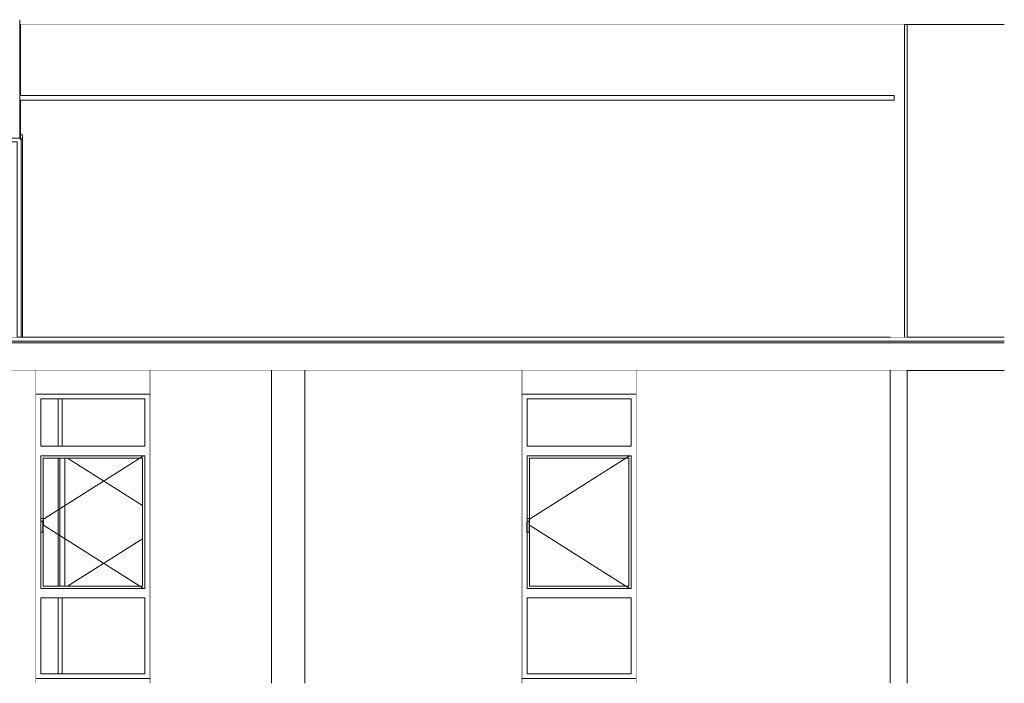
# Model space of a CAD drawing. Header units: millimetres. Extents: x -30280 to 132640, y -81242 to 8968.
# Tile 45 of 46: x 122245 to 132640, y -81242 to -74242. Entities that reach past the tile are written whole.
import ezdxf

# ---------------------------------------------------------------- set-up
doc = ezdxf.new("R2010")
doc.units = ezdxf.units.MM
doc.header["$MEASUREMENT"] = 0
doc.linetypes.add('Wipeout_Contour', pattern=[1000, 0, -1000])
for name, color, linetype in [('09_EI_Mobiliari general', 7, 'Continuous'), ('10_ESTR_Fotjats', 7, 'Continuous'), ('10_ESTR_Pilars', 7, 'Continuous'), ('12_FAÇ_Façana', 7, 'Continuous'), ('14_PAV_Paviment existent', 7, 'Continuous'), ('Demolido_12_FAÇ_Façana', 7, 'Continuous'), ('Puertas Archicad', 7, 'Continuous'), ('Ventanas Archicad', 7, 'Continuous')]:
    doc.layers.add(name, color=color, linetype=linetype)
for name, color, linetype, lineweight in [('09_EI_Mobiliari general_Pluma_Nº__88', 7, 'Continuous', 5), ('10_ESTR_Fotjats_Pluma_Nº__1', 7, 'Continuous', 5), ('10_ESTR_Pilars_Pluma_Nº__88', 7, 'Continuous', 5), ('12_FAÇ_Façana_Pluma_Nº__47', 7, 'Continuous', 20), ('12_FAÇ_Façana_Pluma_Nº__7', 7, 'Continuous', 5), ('14_PAV_Paviment existent_Pluma_Nº__29', 7, 'Continuous', 20), ('14_PAV_Paviment existent_Pluma_Nº__89', 7, 'Continuous', 5), ('Demolido_12_FAÇ_Façana_Pluma_Nº__47', 7, 'Continuous', 20), ('Ventanas Archicad_Pluma_Nº__47', 7, 'Continuous', 20)]:
    doc.layers.add(name, color=color, linetype=linetype, lineweight=lineweight)
for name, color, linetype, lineweight, true_color in [('Puertas Archicad_Pluma_Nº__23', 7, 'Continuous', 5, 0xa4a4a6), ('Puertas Archicad_Pluma_Nº__3', 7, 'Continuous', 5, 0xa4a4a4), ('Ventanas Archicad_Pluma_Nº__3', 7, 'Continuous', 5, 0xa4a4a4)]:
    doc.layers.add(name, color=color, linetype=linetype, lineweight=lineweight, true_color=true_color)

# ---------------------------------------------------------------- blocks, each defined once
blk = doc.blocks.new('Elem Sección_83_2', base_point=(103384, -77592))
at = {"layer": '10_ESTR_Fotjats_Pluma_Nº__1', "color": 7, "linetype": 'Continuous', "lineweight": 5}
for p, q in [((132640, -77632), (95027, -77632)), ((132640, -77592), (131429, -77592)), ((132640, -77652), (95027, -77652)), ((132640, -77942), (95027, -77942))]:
    blk.add_line(p, q, dxfattribs=at)
at = {"layer": '10_ESTR_Fotjats_Pluma_Nº__1', "color": 7, "linetype": 'Continuous', "lineweight": 5, "flags": 128}
blk.add_lwpolyline([(122255, -77592), (122220, -77592), (122145, -77592)], dxfattribs=at)
blk = doc.blocks.new('Elem Sección_84_2', base_point=(103384, -77592))
at = {"color": 254, "linetype": 'Wipeout_Contour', "lineweight": 0, "ltscale": 607785.4733}
blk.add_wipeout([(131586, -77592), (131613, -77592), (131613, -74292), (131586, -74292)], dxfattribs=at).dxf.layer = '10_ESTR_Pilars'
at = {"layer": '10_ESTR_Pilars_Pluma_Nº__88', "color": 7, "linetype": 'Continuous', "lineweight": 5}
blk.add_line((131613, -77592), (131613, -74292), dxfattribs=at)
blk = doc.blocks.new('Elem Sección_87_2', base_point=(103384, -77592))
at = {"color": 254, "linetype": 'Wipeout_Contour', "lineweight": 0, "ltscale": 593047.714093}
blk.add_wipeout([(124902, -77942), (124902, -81242), (125255, -81242), (125255, -77942)], dxfattribs=at).dxf.layer = '09_EI_Mobiliari general'
blk = doc.blocks.new('Elem Sección_88_2', base_point=(103384, -77592))
at = {"color": 254, "linetype": 'Wipeout_Contour', "lineweight": 0, "ltscale": 583237.284692}
blk.add_wipeout([(121905, -77942), (121905, -81242), (122418, -81242), (122418, -77942)], dxfattribs=at).dxf.layer = '09_EI_Mobiliari general'
at = {"layer": '09_EI_Mobiliari general_Pluma_Nº__88', "color": 7, "linetype": 'Continuous', "lineweight": 5}
blk.add_line((122418, -81242), (122418, -77942), dxfattribs=at)
blk = doc.blocks.new('Elem Sección_95_2', base_point=(103384, -77592))
at = {"color": 254, "linetype": 'Wipeout_Contour', "lineweight": 0, "ltscale": 614952.912047}
blk.add_wipeout([(131613, -77942), (131435, -77942), (131435, -81242), (131613, -81242)], dxfattribs=at).dxf.layer = '09_EI_Mobiliari general'
at = {"layer": '09_EI_Mobiliari general_Pluma_Nº__88', "color": 7, "linetype": 'Continuous', "lineweight": 5}
blk.add_line((131613, -81242), (131613, -77942), dxfattribs=at)
blk = doc.blocks.new('Elem Sección_96_2', base_point=(103384, -77592))
at = {"color": 254, "linetype": 'Wipeout_Contour', "lineweight": 0, "ltscale": 610069.637348}
blk.add_wipeout([(131435, -81242), (131435, -77942), (128751, -77942), (128751, -81242)], dxfattribs=at).dxf.layer = '12_FAÇ_Façana'
at = {"layer": '12_FAÇ_Façana_Pluma_Nº__47', "color": 7, "linetype": 'Continuous', "lineweight": 20}
for p, q in [((128751, -77942), (128751, -81242)), ((131435, -81242), (131435, -77942))]:
    blk.add_line(p, q, dxfattribs=at)
blk = doc.blocks.new('Elem Sección_105_2', base_point=(103384, -77592))
at = {"color": 254, "linetype": 'Wipeout_Contour', "lineweight": 0, "ltscale": 590289.381654}
blk.add_wipeout([(123618, -81242), (124902, -81242), (124902, -77942), (123618, -77942)], dxfattribs=at).dxf.layer = '12_FAÇ_Façana'
at = {"color": 254, "linetype": 'Wipeout_Contour', "lineweight": 0, "ltscale": 597527.920486}
blk.add_wipeout([(127551, -77942), (125255, -77942), (125255, -81242), (127551, -81242)], dxfattribs=at).dxf.layer = '12_FAÇ_Façana'
at = {"layer": '12_FAÇ_Façana_Pluma_Nº__47', "color": 7, "linetype": 'Continuous', "lineweight": 20}
for p, q in [((123618, -77942), (123618, -81242)), ((124902, -81242), (124902, -77942)), ((125255, -77942), (125255, -81242)), ((127551, -77942), (127551, -81242))]:
    blk.add_line(p, q, dxfattribs=at)
blk = doc.blocks.new('Elem Sección_111_2', base_point=(103384, -77592))
at = {"color": 254, "linetype": 'Wipeout_Contour', "lineweight": 0, "ltscale": 582794.438523}
blk.add_wipeout([(122418, -78192), (123618, -78192), (123618, -77942), (122418, -77942)], dxfattribs=at).dxf.layer = '12_FAÇ_Façana'
at = {"color": 254, "linetype": 'Wipeout_Contour', "lineweight": 0, "ltscale": 589641.612817}
blk.add_wipeout([(123618, -81192), (122418, -81192), (122418, -81242), (123618, -81242)], dxfattribs=at).dxf.layer = '12_FAÇ_Façana'
blk = doc.blocks.new('Elem Sección_112_2', base_point=(103384, -77592))
at = {"color": 254, "linetype": 'Wipeout_Contour', "lineweight": 0, "ltscale": 1752763.213690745}
blk.add_wipeout([(122468, -78242), (122418, -78242), (122418, -81142), (122468, -81142), (122468, -80342), (122468, -80242), (122468, -79648), (122467, -79646), (122467, -79542), (122468, -79539), (122468, -78842), (122468, -78742)], dxfattribs=at).dxf.layer = 'Ventanas Archicad'
at = {"color": 254, "linetype": 'Wipeout_Contour', "lineweight": 0, "ltscale": 1176084.264996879}
blk.add_wipeout([(123568, -78842), (123568, -80242), (123568, -80342), (123568, -81142), (123618, -81142), (123618, -78242), (123568, -78242), (123568, -78742)], dxfattribs=at).dxf.layer = 'Ventanas Archicad'
at = {"color": 254, "linetype": 'Wipeout_Contour', "lineweight": 0, "ltscale": 874701.253028}
blk.add_wipeout([(123568, -78242), (123618, -78242), (123618, -78192), (122418, -78192), (122418, -78242), (122468, -78242)], dxfattribs=at).dxf.layer = 'Ventanas Archicad'
at = {"color": 254, "linetype": 'Wipeout_Contour', "lineweight": 0, "ltscale": 584353.090241}
blk.add_wipeout([(122468, -78742), (122468, -78842), (123568, -78842), (123568, -78742)], dxfattribs=at).dxf.layer = 'Ventanas Archicad'
at = {"color": 254, "linetype": 'Wipeout_Contour', "lineweight": 0, "ltscale": 2482668.658004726}
blk.add_wipeout([(122468, -79508), (122468, -79539), (122469, -79536), (122474, -79531), (122481, -79529), (122487, -79531), (122492, -79536), (122494, -79542), (122494, -79576), (122495, -79574), (122497, -79569), (122497, -79515), (122495, -79510), (122492, -79507), (122487, -79505), (122475, -79505), (122470, -79507)], dxfattribs=at).dxf.layer = 'Ventanas Archicad'
at = {"color": 254, "linetype": 'Wipeout_Contour', "lineweight": 0, "ltscale": 584386.528377}
blk.add_wipeout([(122469, -79649), (122481, -79652), (122481, -79649), (122471, -79647)], dxfattribs=at).dxf.layer = 'Ventanas Archicad'
at = {"color": 254, "linetype": 'Wipeout_Contour', "lineweight": 0, "ltscale": 587610.930474}
blk.add_wipeout([(122468, -80242), (122468, -80342), (123568, -80342), (123568, -80242)], dxfattribs=at).dxf.layer = 'Ventanas Archicad'
at = {"color": 254, "linetype": 'Wipeout_Contour', "lineweight": 0, "ltscale": 884268.95585}
blk.add_wipeout([(122468, -81142), (122418, -81142), (122418, -81192), (123618, -81192), (123618, -81142), (123568, -81142)], dxfattribs=at).dxf.layer = 'Ventanas Archicad'
at = {"color": 254, "linetype": 'Wipeout_Contour', "lineweight": 0, "ltscale": 583707.326872}
blk.add_wipeout([(122468, -78742), (123568, -78742), (123568, -78242), (122468, -78242)], dxfattribs=at).dxf.layer = 'Ventanas Archicad'
at = {"color": 254, "linetype": 'Wipeout_Contour', "lineweight": 0, "ltscale": 587786.359155}
blk.add_wipeout([(123543, -78867), (123543, -80217), (123568, -80217), (123568, -78867)], dxfattribs=at).dxf.layer = 'Ventanas Archicad'
at = {"color": 254, "linetype": 'Wipeout_Contour', "lineweight": 0, "ltscale": 584422.240337}
blk.add_wipeout([(122481, -79652), (122492, -79649), (122490, -79647), (122481, -79649)], dxfattribs=at).dxf.layer = 'Ventanas Archicad'
at = {"color": 254, "linetype": 'Wipeout_Contour', "lineweight": 0, "ltscale": 588598.191358}
blk.add_wipeout([(122468, -81142), (123568, -81142), (123568, -80342), (122468, -80342)], dxfattribs=at).dxf.layer = 'Ventanas Archicad'
at = {"layer": 'Ventanas Archicad_Pluma_Nº__3', "color": 253, "linetype": 'Continuous', "lineweight": 5, "true_color": 0xa4a4a4}
for p, q in [((122468, -78742), (122468, -78242)), ((122468, -78242), (123568, -78242)), ((123568, -78242), (123568, -78742)), ((123568, -78742), (122468, -78742)), ((122468, -81142), (122468, -80342)), ((122468, -80342), (123568, -80342)), ((123568, -80342), (123568, -81142)), ((123568, -81142), (122468, -81142))]:
    blk.add_line(p, q, dxfattribs=at)
at = {"layer": 'Ventanas Archicad_Pluma_Nº__47', "color": 7, "linetype": 'Continuous', "lineweight": 20}
for p, q in [((122418, -78192), (123618, -78192)), ((123618, -81192), (122418, -81192))]:
    blk.add_line(p, q, dxfattribs=at)
at = {"color": 254, "linetype": 'Wipeout_Contour', "lineweight": 0, "ltscale": 584360.759694}
blk.add_wipeout([(122467, -79646), (122469, -79649), (122471, -79647), (122470, -79645)], dxfattribs=at).dxf.layer = 'Ventanas Archicad'
at = {"color": 254, "linetype": 'Wipeout_Contour', "lineweight": 0, "ltscale": 584436.934143}
blk.add_wipeout([(122492, -79649), (122494, -79646), (122491, -79645), (122490, -79647)], dxfattribs=at).dxf.layer = 'Ventanas Archicad'
at = {"color": 254, "linetype": 'Wipeout_Contour', "lineweight": 0, "ltscale": 584243.864546}
blk.add_wipeout([(122467, -79542), (122467, -79646), (122470, -79645), (122470, -79543)], dxfattribs=at).dxf.layer = 'Ventanas Archicad'
at = {"color": 254, "linetype": 'Wipeout_Contour', "lineweight": 0, "ltscale": 584324.360583}
blk.add_wipeout([(122494, -79646), (122494, -79542), (122491, -79543), (122491, -79645)], dxfattribs=at).dxf.layer = 'Ventanas Archicad'
at = {"color": 254, "linetype": 'Wipeout_Contour', "lineweight": 0, "ltscale": 584127.311421}
blk.add_wipeout([(122469, -79536), (122467, -79542), (122470, -79543), (122472, -79537)], dxfattribs=at).dxf.layer = 'Ventanas Archicad'
at = {"color": 254, "linetype": 'Wipeout_Contour', "lineweight": 0, "ltscale": 584202.392499}
blk.add_wipeout([(122494, -79542), (122492, -79536), (122490, -79537), (122491, -79543)], dxfattribs=at).dxf.layer = 'Ventanas Archicad'
at = {"color": 254, "linetype": 'Wipeout_Contour', "lineweight": 0, "ltscale": 584125.852183}
blk.add_wipeout([(122474, -79531), (122469, -79536), (122472, -79537), (122475, -79533)], dxfattribs=at).dxf.layer = 'Ventanas Archicad'
at = {"color": 254, "linetype": 'Wipeout_Contour', "lineweight": 0, "ltscale": 584180.895345}
blk.add_wipeout([(122492, -79536), (122487, -79531), (122486, -79533), (122490, -79537)], dxfattribs=at).dxf.layer = 'Ventanas Archicad'
at = {"color": 254, "linetype": 'Wipeout_Contour', "lineweight": 0, "ltscale": 584136.609196}
blk.add_wipeout([(122481, -79529), (122474, -79531), (122475, -79533), (122481, -79532)], dxfattribs=at).dxf.layer = 'Ventanas Archicad'
at = {"color": 254, "linetype": 'Wipeout_Contour', "lineweight": 0, "ltscale": 584157.035034}
blk.add_wipeout([(122487, -79531), (122481, -79529), (122481, -79532), (122486, -79533)], dxfattribs=at).dxf.layer = 'Ventanas Archicad'
at = {"color": 254, "linetype": 'Wipeout_Contour', "lineweight": 0, "ltscale": 1752776.387302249}
blk.add_wipeout([(122471, -79647), (122481, -79649), (122490, -79647), (122491, -79645), (122491, -79543), (122490, -79537), (122486, -79533), (122481, -79532), (122475, -79533), (122472, -79537), (122470, -79543), (122470, -79645)], dxfattribs=at).dxf.layer = 'Ventanas Archicad'
at = {"color": 254, "linetype": 'Wipeout_Contour', "lineweight": 0, "ltscale": 1167493.773324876}
blk.add_wipeout([(122468, -78867), (122468, -79508), (122470, -79507), (122475, -79505), (122487, -79505), (122492, -79507), (122493, -79508), (122493, -78867)], dxfattribs=at).dxf.layer = 'Ventanas Archicad'
at = {"color": 254, "linetype": 'Wipeout_Contour', "lineweight": 0, "ltscale": 1023327.532325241}
blk.add_wipeout([(122469, -79649), (122468, -79648), (122468, -80217), (122493, -80217), (122493, -79648), (122492, -79649), (122481, -79652)], dxfattribs=at).dxf.layer = 'Ventanas Archicad'
at = {"color": 254, "linetype": 'Wipeout_Contour', "lineweight": 0, "ltscale": 876745.889761}
blk.add_wipeout([(122468, -78842), (122468, -78867), (122493, -78867), (123543, -78867), (123568, -78867), (123568, -78842)], dxfattribs=at).dxf.layer = 'Ventanas Archicad'
at = {"color": 254, "linetype": 'Wipeout_Contour', "lineweight": 0, "ltscale": 881197.192006}
blk.add_wipeout([(122493, -80217), (122468, -80217), (122468, -80242), (123568, -80242), (123568, -80217), (123543, -80217)], dxfattribs=at).dxf.layer = 'Ventanas Archicad'
at = {"color": 254, "linetype": 'Wipeout_Contour', "lineweight": 0, "ltscale": 1754535.049779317}
blk.add_wipeout([(122493, -79508), (122495, -79510), (122497, -79515), (122497, -79569), (122495, -79574), (122494, -79576), (122494, -79646), (122493, -79648), (122493, -80217), (123543, -80217), (123543, -78867), (122493, -78867)], dxfattribs=at).dxf.layer = 'Ventanas Archicad'
at = {"layer": 'Ventanas Archicad_Pluma_Nº__3', "color": 253, "linetype": 'Continuous', "lineweight": 5, "true_color": 0xa4a4a4}
for p, q in [((122468, -79539), (122468, -78842)), ((122468, -78842), (123568, -78842)), ((122493, -79508), (122493, -78867)), ((122493, -78867), (123543, -78867)), ((123514, -78867), (122495, -79510)), ((123553, -78842), (123514, -78867)), ((123543, -78867), (123543, -80217)), ((123568, -78842), (123568, -80242)), ((122470, -79507), (122468, -79508)), ((122475, -79505), (122470, -79507)), ((122487, -79505), (122475, -79505)), ((122492, -79507), (122487, -79505)), ((122495, -79510), (122492, -79507)), ((122497, -79515), (122495, -79510)), ((122497, -79569), (122497, -79515)), ((122467, -79542), (122469, -79536)), ((122467, -79646), (122467, -79542)), ((122469, -79536), (122474, -79531)), ((122470, -79543), (122472, -79537)), ((122470, -79645), (122470, -79543)), ((122472, -79537), (122475, -79533)), ((122474, -79531), (122481, -79529)), ((122475, -79533), (122481, -79532)), ((122481, -79529), (122487, -79531)), ((122481, -79532), (122486, -79533)), ((122486, -79533), (122490, -79537)), ((122487, -79531), (122492, -79536)), ((122490, -79537), (122491, -79543)), ((122491, -79543), (122491, -79645)), ((122492, -79536), (122494, -79542)), ((122494, -79542), (122494, -79646)), ((122494, -79576), (122495, -79574)), ((122495, -79574), (122497, -79569)), ((123514, -80217), (122495, -79575)), ((122469, -79649), (122467, -79646)), ((122468, -80242), (122468, -79648)), ((122481, -79652), (122469, -79649)), ((122471, -79647), (122470, -79645)), ((122481, -79649), (122471, -79647)), ((122490, -79647), (122481, -79649)), ((122492, -79649), (122481, -79652)), ((122491, -79645), (122490, -79647)), ((122494, -79646), (122492, -79649)), ((122493, -80217), (122493, -79648)), ((123568, -80242), (122468, -80242)), ((123543, -80217), (122493, -80217)), ((123553, -80242), (123514, -80217))]:
    blk.add_line(p, q, dxfattribs=at)
blk = doc.blocks.new('Elem Sección_113_2', base_point=(103384, -77592))
at = {"color": 254, "linetype": 'Wipeout_Contour', "lineweight": 0, "ltscale": 600229.324687}
blk.add_wipeout([(127551, -78192), (128751, -78192), (128751, -77942), (127551, -77942)], dxfattribs=at).dxf.layer = '12_FAÇ_Façana'
at = {"color": 254, "linetype": 'Wipeout_Contour', "lineweight": 0, "ltscale": 606879.814327}
blk.add_wipeout([(128751, -81192), (127551, -81192), (127551, -81242), (128751, -81242)], dxfattribs=at).dxf.layer = '12_FAÇ_Façana'
blk = doc.blocks.new('Elem Sección_114_2', base_point=(103384, -77592))
at = {"color": 254, "linetype": 'Wipeout_Contour', "lineweight": 0, "ltscale": 1804712.938586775}
blk.add_wipeout([(127551, -78242), (127551, -81142), (127601, -81142), (127601, -80342), (127601, -80242), (127601, -79648), (127600, -79646), (127600, -79542), (127601, -79539), (127601, -78842), (127601, -78742), (127601, -78242)], dxfattribs=at).dxf.layer = 'Ventanas Archicad'
at = {"color": 254, "linetype": 'Wipeout_Contour', "lineweight": 0, "ltscale": 1210805.197551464}
blk.add_wipeout([(128701, -78842), (128701, -80242), (128701, -80342), (128701, -81142), (128751, -81142), (128751, -78242), (128701, -78242), (128701, -78742)], dxfattribs=at).dxf.layer = 'Ventanas Archicad'
at = {"color": 254, "linetype": 'Wipeout_Contour', "lineweight": 0, "ltscale": 900838.789555}
blk.add_wipeout([(128701, -78242), (128751, -78242), (128751, -78192), (127551, -78192), (127551, -78242), (127601, -78242)], dxfattribs=at).dxf.layer = 'Ventanas Archicad'
at = {"color": 254, "linetype": 'Wipeout_Contour', "lineweight": 0, "ltscale": 601742.826929}
blk.add_wipeout([(127601, -78742), (127601, -78842), (128701, -78842), (128701, -78742)], dxfattribs=at).dxf.layer = 'Ventanas Archicad'
at = {"color": 254, "linetype": 'Wipeout_Contour', "lineweight": 0, "ltscale": 2556289.625938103}
blk.add_wipeout([(127601, -79508), (127601, -79539), (127601, -79536), (127606, -79531), (127613, -79529), (127620, -79531), (127625, -79536), (127627, -79542), (127627, -79576), (127628, -79574), (127629, -79569), (127629, -79515), (127628, -79510), (127624, -79507), (127619, -79505), (127607, -79505), (127602, -79507)], dxfattribs=at).dxf.layer = 'Ventanas Archicad'
at = {"color": 254, "linetype": 'Wipeout_Contour', "lineweight": 0, "ltscale": 601701.284934}
blk.add_wipeout([(127602, -79649), (127613, -79652), (127613, -79649), (127603, -79647)], dxfattribs=at).dxf.layer = 'Ventanas Archicad'
at = {"color": 254, "linetype": 'Wipeout_Contour', "lineweight": 0, "ltscale": 604907.017656}
blk.add_wipeout([(127601, -80242), (127601, -80342), (128701, -80342), (128701, -80242)], dxfattribs=at).dxf.layer = 'Ventanas Archicad'
at = {"color": 254, "linetype": 'Wipeout_Contour', "lineweight": 0, "ltscale": 910131.761113}
blk.add_wipeout([(127601, -81142), (127551, -81142), (127551, -81192), (128751, -81192), (128751, -81142), (128701, -81142)], dxfattribs=at).dxf.layer = 'Ventanas Archicad'
at = {"color": 254, "linetype": 'Wipeout_Contour', "lineweight": 0, "ltscale": 601115.758589}
blk.add_wipeout([(127601, -78742), (128701, -78742), (128701, -78242), (127601, -78242)], dxfattribs=at).dxf.layer = 'Ventanas Archicad'
at = {"color": 254, "linetype": 'Wipeout_Contour', "lineweight": 0, "ltscale": 605150.542431}
blk.add_wipeout([(128676, -78867), (128676, -80217), (128701, -80217), (128701, -78867)], dxfattribs=at).dxf.layer = 'Ventanas Archicad'
at = {"color": 254, "linetype": 'Wipeout_Contour', "lineweight": 0, "ltscale": 601737.422675}
blk.add_wipeout([(127613, -79652), (127625, -79649), (127623, -79647), (127613, -79649)], dxfattribs=at).dxf.layer = 'Ventanas Archicad'
at = {"color": 254, "linetype": 'Wipeout_Contour', "lineweight": 0, "ltscale": 605866.130001}
blk.add_wipeout([(127601, -81142), (128701, -81142), (128701, -80342), (127601, -80342)], dxfattribs=at).dxf.layer = 'Ventanas Archicad'
at = {"layer": 'Ventanas Archicad_Pluma_Nº__3', "color": 253, "linetype": 'Continuous', "lineweight": 5, "true_color": 0xa4a4a4}
for p, q in [((127601, -78742), (127601, -78242)), ((127601, -78242), (128701, -78242)), ((128701, -78242), (128701, -78742)), ((128701, -78742), (127601, -78742)), ((127601, -81142), (127601, -80342)), ((127601, -80342), (128701, -80342)), ((128701, -80342), (128701, -81142)), ((128701, -81142), (127601, -81142))]:
    blk.add_line(p, q, dxfattribs=at)
at = {"layer": 'Ventanas Archicad_Pluma_Nº__47', "color": 7, "linetype": 'Continuous', "lineweight": 20}
for p, q in [((127551, -78192), (128751, -78192)), ((128751, -81192), (127551, -81192))]:
    blk.add_line(p, q, dxfattribs=at)
at = {"color": 254, "linetype": 'Wipeout_Contour', "lineweight": 0, "ltscale": 601675.43438}
blk.add_wipeout([(127600, -79646), (127602, -79649), (127603, -79647), (127603, -79645)], dxfattribs=at).dxf.layer = 'Ventanas Archicad'
at = {"color": 254, "linetype": 'Wipeout_Contour', "lineweight": 0, "ltscale": 601752.517011}
blk.add_wipeout([(127625, -79649), (127627, -79646), (127624, -79645), (127623, -79647)], dxfattribs=at).dxf.layer = 'Ventanas Archicad'
at = {"color": 254, "linetype": 'Wipeout_Contour', "lineweight": 0, "ltscale": 601561.816769}
blk.add_wipeout([(127600, -79542), (127600, -79646), (127603, -79645), (127603, -79543)], dxfattribs=at).dxf.layer = 'Ventanas Archicad'
at = {"color": 254, "linetype": 'Wipeout_Contour', "lineweight": 0, "ltscale": 601643.271603}
blk.add_wipeout([(127627, -79646), (127627, -79542), (127624, -79543), (127624, -79645)], dxfattribs=at).dxf.layer = 'Ventanas Archicad'
at = {"color": 254, "linetype": 'Wipeout_Contour', "lineweight": 0, "ltscale": 601448.729591}
blk.add_wipeout([(127601, -79536), (127600, -79542), (127603, -79543), (127604, -79537)], dxfattribs=at).dxf.layer = 'Ventanas Archicad'
at = {"color": 254, "linetype": 'Wipeout_Contour', "lineweight": 0, "ltscale": 601524.704091}
blk.add_wipeout([(127627, -79542), (127625, -79536), (127622, -79537), (127624, -79543)], dxfattribs=at).dxf.layer = 'Ventanas Archicad'
at = {"color": 254, "linetype": 'Wipeout_Contour', "lineweight": 0, "ltscale": 601447.720173}
blk.add_wipeout([(127606, -79531), (127601, -79536), (127604, -79537), (127608, -79533)], dxfattribs=at).dxf.layer = 'Ventanas Archicad'
at = {"color": 254, "linetype": 'Wipeout_Contour', "lineweight": 0, "ltscale": 601503.418258}
blk.add_wipeout([(127625, -79536), (127620, -79531), (127618, -79533), (127622, -79537)], dxfattribs=at).dxf.layer = 'Ventanas Archicad'
at = {"color": 254, "linetype": 'Wipeout_Contour', "lineweight": 0, "ltscale": 601458.871835}
blk.add_wipeout([(127613, -79529), (127606, -79531), (127608, -79533), (127613, -79532)], dxfattribs=at).dxf.layer = 'Ventanas Archicad'
at = {"color": 254, "linetype": 'Wipeout_Contour', "lineweight": 0, "ltscale": 601479.540695}
blk.add_wipeout([(127620, -79531), (127613, -79529), (127613, -79532), (127618, -79533)], dxfattribs=at).dxf.layer = 'Ventanas Archicad'
at = {"color": 254, "linetype": 'Wipeout_Contour', "lineweight": 0, "ltscale": 1804733.868924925}
blk.add_wipeout([(127603, -79647), (127613, -79649), (127623, -79647), (127624, -79645), (127624, -79543), (127622, -79537), (127618, -79533), (127613, -79532), (127608, -79533), (127604, -79537), (127603, -79543), (127603, -79645)], dxfattribs=at).dxf.layer = 'Ventanas Archicad'
at = {"color": 254, "linetype": 'Wipeout_Contour', "lineweight": 0, "ltscale": 1202161.627293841}
blk.add_wipeout([(127601, -78867), (127601, -79508), (127602, -79507), (127607, -79505), (127619, -79505), (127624, -79507), (127626, -79508), (127626, -78867)], dxfattribs=at).dxf.layer = 'Ventanas Archicad'
at = {"color": 254, "linetype": 'Wipeout_Contour', "lineweight": 0, "ltscale": 1053610.928069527}
blk.add_wipeout([(127602, -79649), (127601, -79648), (127601, -80217), (127626, -80217), (127626, -79648), (127625, -79649), (127613, -79652)], dxfattribs=at).dxf.layer = 'Ventanas Archicad'
at = {"color": 254, "linetype": 'Wipeout_Contour', "lineweight": 0, "ltscale": 902824.248946}
blk.add_wipeout([(127601, -78842), (127601, -78867), (127626, -78867), (128676, -78867), (128701, -78867), (128701, -78842)], dxfattribs=at).dxf.layer = 'Ventanas Archicad'
at = {"color": 254, "linetype": 'Wipeout_Contour', "lineweight": 0, "ltscale": 907147.594323}
blk.add_wipeout([(127626, -80217), (127601, -80217), (127601, -80242), (128701, -80242), (128701, -80217), (128676, -80217)], dxfattribs=at).dxf.layer = 'Ventanas Archicad'
at = {"color": 254, "linetype": 'Wipeout_Contour', "lineweight": 0, "ltscale": 1806519.247119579}
blk.add_wipeout([(127626, -79508), (127628, -79510), (127629, -79515), (127629, -79569), (127628, -79574), (127627, -79576), (127627, -79646), (127626, -79648), (127626, -80217), (128676, -80217), (128676, -78867), (127626, -78867)], dxfattribs=at).dxf.layer = 'Ventanas Archicad'
at = {"layer": 'Ventanas Archicad_Pluma_Nº__3', "color": 253, "linetype": 'Continuous', "lineweight": 5, "true_color": 0xa4a4a4}
for p, q in [((127601, -79539), (127601, -78842)), ((127601, -78842), (128701, -78842)), ((127626, -79508), (127626, -78867)), ((127626, -78867), (128676, -78867)), ((128646, -78867), (127627, -79510)), ((128686, -78842), (128646, -78867)), ((128676, -78867), (128676, -80217)), ((128701, -78842), (128701, -80242)), ((127602, -79507), (127601, -79508)), ((127607, -79505), (127602, -79507)), ((127619, -79505), (127607, -79505)), ((127624, -79507), (127619, -79505)), ((127628, -79510), (127624, -79507)), ((127629, -79515), (127628, -79510)), ((127629, -79569), (127629, -79515)), ((127600, -79542), (127601, -79536)), ((127600, -79646), (127600, -79542)), ((127601, -79536), (127606, -79531)), ((127603, -79543), (127604, -79537)), ((127603, -79645), (127603, -79543)), ((127604, -79537), (127608, -79533)), ((127606, -79531), (127613, -79529)), ((127608, -79533), (127613, -79532)), ((127613, -79529), (127620, -79531)), ((127613, -79532), (127618, -79533)), ((127618, -79533), (127622, -79537)), ((127620, -79531), (127625, -79536)), ((127622, -79537), (127624, -79543)), ((127624, -79543), (127624, -79645)), ((127625, -79536), (127627, -79542)), ((127627, -79542), (127627, -79646)), ((127627, -79576), (127628, -79574)), ((128646, -80217), (127627, -79575)), ((127628, -79574), (127629, -79569)), ((127602, -79649), (127600, -79646)), ((127601, -80242), (127601, -79648)), ((127613, -79652), (127602, -79649)), ((127603, -79647), (127603, -79645)), ((127613, -79649), (127603, -79647)), ((127623, -79647), (127613, -79649)), ((127625, -79649), (127613, -79652)), ((127624, -79645), (127623, -79647)), ((127627, -79646), (127625, -79649)), ((127626, -80217), (127626, -79648)), ((128701, -80242), (127601, -80242)), ((128676, -80217), (127626, -80217)), ((128686, -80242), (128646, -80217))]:
    blk.add_line(p, q, dxfattribs=at)
blk = doc.blocks.new('Elem Sección_123_2', base_point=(103384, -77592))
at = {"layer": '12_FAÇ_Façana_Pluma_Nº__47', "color": 7, "linetype": 'Continuous', "lineweight": 20}
for p, q in [((122650, -78742), (122650, -78242)), ((122650, -80217), (122650, -78867)), ((122650, -81142), (122650, -80342))]:
    blk.add_line(p, q, dxfattribs=at)
blk = doc.blocks.new('Elem Sección_124_2', base_point=(103384, -77592))
at = {"layer": 'Ventanas Archicad_Pluma_Nº__3', "color": 253, "linetype": 'Continuous', "lineweight": 5, "true_color": 0xa4a4a4}
for p, q in [((122695, -78242), (122695, -78742)), ((122670, -80217), (122670, -78867)), ((122720, -78867), (122720, -80217)), ((122750, -78867), (123543, -79368)), ((122750, -80217), (123543, -79717)), ((122695, -80342), (122695, -81142))]:
    blk.add_line(p, q, dxfattribs=at)
blk = doc.blocks.new('Elem Sección_126_2', base_point=(103384, -77592))
at = {"layer": '10_ESTR_Fotjats_Pluma_Nº__1', "color": 7, "linetype": 'Continuous', "lineweight": 5}
for p, q in [((122255, -74292), (122245, -74292)), ((132640, -74292), (122255, -74292))]:
    blk.add_line(p, q, dxfattribs=at)
blk = doc.blocks.new('Elem Sección_128_2', base_point=(103384, -77592))
at = {"color": 254, "linetype": 'Wipeout_Contour', "lineweight": 0, "ltscale": 589702.447133}
blk.add_wipeout([(122245, -75092), (131476, -75092), (131476, -75042), (122245, -75042)], dxfattribs=at).dxf.layer = 'Demolido_12_FAÇ_Façana'
at = {"color": 254, "linetype": 'Wipeout_Contour', "lineweight": 0, "ltscale": 1926694.577381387}
blk.add_wipeout([(122255, -75092), (122255, -75455), (122274, -75455), (122274, -77590), (131433, -77590), (131435, -77590), (131435, -77592), (131586, -77592), (131586, -74292), (122255, -74292), (122255, -75042), (131476, -75042), (131476, -75092)], dxfattribs=at).dxf.layer = 'Demolido_12_FAÇ_Façana'
at = {"layer": 'Demolido_12_FAÇ_Façana_Pluma_Nº__47', "color": 7, "linetype": 'Continuous', "lineweight": 20}
for p, q in [((131586, -77592), (131586, -74292)), ((122255, -75042), (131476, -75042)), ((131476, -75042), (131476, -75092)), ((122255, -75092), (131476, -75092))]:
    blk.add_line(p, q, dxfattribs=at)
blk = doc.blocks.new('Elem Sección_155_2', base_point=(103384, -77592))
at = {"color": 254, "linetype": 'Wipeout_Contour', "lineweight": 0, "ltscale": 576576.214608}
blk.add_wipeout([(122126, -77590), (122145, -77590), (122145, -75505), (122126, -75505)], dxfattribs=at).dxf.layer = 'Puertas Archicad'
at = {"color": 254, "linetype": 'Wipeout_Contour', "lineweight": 0, "ltscale": 577021.977529}
blk.add_wipeout([(122260, -75505), (122260, -77590), (122274, -77590), (122274, -75505)], dxfattribs=at).dxf.layer = 'Puertas Archicad'
at = {"layer": 'Puertas Archicad_Pluma_Nº__3', "color": 253, "linetype": 'Continuous', "lineweight": 5, "true_color": 0xa4a4a4}
for p, q in [((122145, -75455), (122126, -75455)), ((122274, -75455), (122255, -75455)), ((122274, -75455), (122274, -75505)), ((122274, -75505), (122274, -77590))]:
    blk.add_line(p, q, dxfattribs=at)
at = {"color": 254, "linetype": 'Wipeout_Contour', "lineweight": 0, "ltscale": 576766.061924}
blk.add_wipeout([(122220, -75532), (122145, -75532), (122145, -77592), (122220, -77592)], dxfattribs=at).dxf.layer = 'Puertas Archicad'
at = {"layer": 'Puertas Archicad_Pluma_Nº__23', "color": 253, "linetype": 'Continuous', "lineweight": 5, "true_color": 0xa4a4a6}
for p, q in [((122145, -75505), (122145, -75532)), ((122220, -75532), (122145, -75532)), ((122260, -75492), (122255, -75492)), ((122260, -75492), (122260, -75520))]:
    blk.add_line(p, q, dxfattribs=at)
at = {"layer": 'Puertas Archicad_Pluma_Nº__3', "color": 253, "linetype": 'Continuous', "lineweight": 5, "true_color": 0xa4a4a4}
for p, q in [((122126, -75455), (122126, -75505)), ((122126, -75505), (122126, -77590)), ((122145, -75505), (122126, -75505)), ((122145, -75532), (122145, -77590)), ((122220, -75532), (122220, -77592)), ((122220, -75538), (122220, -76298)), ((122255, -75492), (122255, -75505)), ((122274, -75505), (122255, -75505)), ((122260, -75520), (122260, -75586)), ((122260, -75520), (122260, -77592)), ((122260, -75627), (122260, -75693)), ((122260, -75734), (122260, -75799)), ((122260, -75840), (122260, -75906)), ((122260, -75947), (122260, -76013)), ((122260, -76054), (122260, -76119)), ((122260, -76160), (122260, -76226)), ((122260, -76267), (122260, -76298)), ((122220, -77575), (122220, -76815)), ((122260, -76846), (122260, -76815)), ((122260, -76952), (122260, -76887)), ((122260, -77059), (122260, -76993)), ((122260, -77166), (122260, -77100)), ((122260, -77272), (122260, -77207)), ((122260, -77379), (122260, -77313)), ((122260, -77486), (122260, -77420)), ((122260, -77590), (122260, -77527))]:
    blk.add_line(p, q, dxfattribs=at)
blk = doc.blocks.new('Elem Sección_156_2', base_point=(103384, -77592))
at = {"layer": '12_FAÇ_Façana_Pluma_Nº__7', "color": 7, "linetype": 'Continuous', "lineweight": 5}
for p, q in [((122145, -74292), (122145, -75042)), ((122255, -74292), (122255, -75042)), ((122155, -75042), (122145, -75042)), ((122255, -75042), (122245, -75042)), ((122155, -75092), (122145, -75092)), ((122255, -75092), (122245, -75092))]:
    blk.add_line(p, q, dxfattribs=at)
at = {"layer": '12_FAÇ_Façana_Pluma_Nº__7', "color": 7, "linetype": 'Continuous', "lineweight": 5, "flags": 128}
for points in [[(122155, -74242), (122155, -74292), (122155, -75042), (122155, -75092), (122155, -75492)], [(122245, -74242), (122245, -74292), (122245, -75042), (122245, -75092), (122245, -75492)], [(122145, -75092), (122145, -75455), (122145, -75492)], [(122255, -75092), (122255, -75455), (122255, -75492)], [(122255, -75492), (122245, -75492), (122155, -75492), (122145, -75492)]]:
    blk.add_lwpolyline(points, dxfattribs=at)
blk = doc.blocks.new('Elem Sección_158_2', base_point=(103384, -77592))
at = {"layer": '14_PAV_Paviment existent_Pluma_Nº__29', "color": 7, "linetype": 'Continuous', "lineweight": 20}
blk.add_line((122255, -77590), (122255, -77592), dxfattribs=at)
at = {"color": 254, "linetype": 'Wipeout_Contour', "lineweight": 0, "ltscale": 610505.935616}
blk.add_wipeout([(131429, -77590), (131429, -77592), (131435, -77592), (131435, -77590)], dxfattribs=at).dxf.layer = '14_PAV_Paviment existent'
at = {"layer": '14_PAV_Paviment existent_Pluma_Nº__29', "color": 7, "linetype": 'Continuous', "lineweight": 20}
for q in [(122255, -77590), (131429, -77592)]:
    blk.add_line((131429, -77590), q, dxfattribs=at)
at = {"layer": '14_PAV_Paviment existent_Pluma_Nº__29', "color": 7, "linetype": 'Continuous', "lineweight": 20, "flags": 128}
blk.add_lwpolyline([(131429, -77592), (122260, -77592), (122255, -77592)], dxfattribs=at)
at = {"layer": '14_PAV_Paviment existent_Pluma_Nº__89', "color": 7, "linetype": 'Continuous', "lineweight": 5}
for p, q in [((131429, -77590), (131435, -77590)), ((131429, -77592), (131435, -77592)), ((131435, -77592), (131435, -77590))]:
    blk.add_line(p, q, dxfattribs=at)

msp = doc.modelspace()

# ---------------------------------------------------------------- block references
at = {"layer": '10_ESTR_Fotjats', "lineweight": 0}
msp.add_blockref('Elem Sección_83_2', (103384.179, -77592.372), dxfattribs=at)

# ---------------------------------------------------------------- next in the draw order: block references
at = {"layer": '09_EI_Mobiliari general', "lineweight": 0}
for name in ['Elem Sección_88_2', 'Elem Sección_87_2', 'Elem Sección_95_2']:
    msp.add_blockref(name, (103384.179, -77592.372), dxfattribs=at)
at = {"layer": '10_ESTR_Pilars', "lineweight": 0}
msp.add_blockref('Elem Sección_84_2', (103384.179, -77592.372), dxfattribs=at)

# ---------------------------------------------------------------- next in the draw order: block references
at = {"layer": '10_ESTR_Fotjats', "lineweight": 0}
msp.add_blockref('Elem Sección_126_2', (103384.179, -77592.372), dxfattribs=at)
at = {"layer": '12_FAÇ_Façana', "lineweight": 0}
for name in ['Elem Sección_105_2', 'Elem Sección_96_2']:
    msp.add_blockref(name, (103384.179, -77592.372), dxfattribs=at)

# ---------------------------------------------------------------- next in the draw order: block references
for name in ['Elem Sección_111_2', 'Elem Sección_113_2']:
    msp.add_blockref(name, (103384.179, -77592.372), dxfattribs=at)
at = {"layer": 'Demolido_12_FAÇ_Façana', "lineweight": 0}
msp.add_blockref('Elem Sección_128_2', (103384.179, -77592.372), dxfattribs=at)

# ---------------------------------------------------------------- next in the draw order: block references
at = {"layer": 'Puertas Archicad', "lineweight": 0}
msp.add_blockref('Elem Sección_155_2', (103384.179, -77592.372), dxfattribs=at)
at = {"layer": 'Ventanas Archicad', "lineweight": 0}
for name in ['Elem Sección_112_2', 'Elem Sección_114_2']:
    msp.add_blockref(name, (103384.179, -77592.372), dxfattribs=at)

# ---------------------------------------------------------------- next in the draw order: block references
at = {"layer": '12_FAÇ_Façana', "lineweight": 0}
for name in ['Elem Sección_156_2', 'Elem Sección_123_2']:
    msp.add_blockref(name, (103384.179, -77592.372), dxfattribs=at)
at = {"layer": '14_PAV_Paviment existent', "lineweight": 0}
msp.add_blockref('Elem Sección_158_2', (103384.179, -77592.372), dxfattribs=at)
at = {"layer": 'Ventanas Archicad', "lineweight": 0}
msp.add_blockref('Elem Sección_124_2', (103384.179, -77592.372), dxfattribs=at)

doc.saveas('drawing.dxf')
